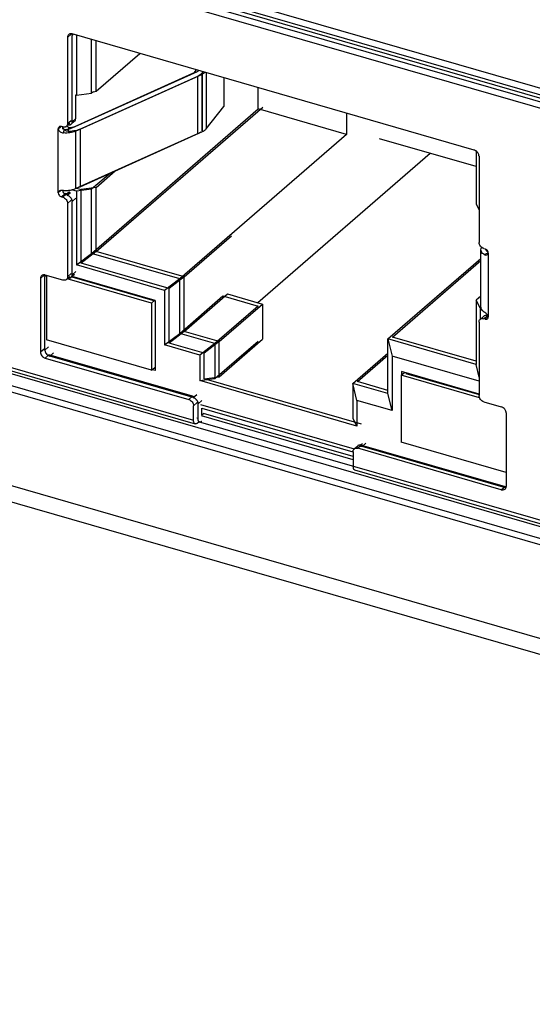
# Model space of a CAD drawing. Header units: millimetres. Extents: x 0 to 891, y -210 to 420.
# Tile 15 of 29: x 611 to 625, y 223 to 250. Entities that reach past the tile are written whole.
import ezdxf

# ---------------------------------------------------------------- set-up
doc = ezdxf.new("R2010")
doc.units = ezdxf.units.MM
doc.header["$LTSCALE"] = 0.01
doc.layers.get('0').update_dxf_attribs({"linetype": 'CONTINUOUS'})
doc.layers.add('02___PRT_ALL_AXES', color=7, linetype='CONTINUOUS')
doc.layers.add('INTF_YELLOW', color=7, linetype='CONTINUOUS')

msp = doc.modelspace()

# ---------------------------------------------------------------- linework, layer by layer
at = {"color": 7, "linetype": 'Continuous'}
for p, q in [((639.409, 243.774), (597.025, 256.009)), ((599.242, 255.196), (639.409, 243.601)), ((599.12, 255.145), (637.614, 244.033)), ((637.514, 243.773), (599.02, 254.885)), ((612.846, 249.234), (612.746, 249.147)), ((612.746, 249.147), (612.746, 246.809)), ((612.906, 249.231), (612.869, 249.199)), ((612.869, 246.86), (612.869, 249.199)), ((623.788, 246.09), (612.876, 249.24)), ((612.991, 249.206), (612.991, 247.578)), ((613.401, 247.633), (613.401, 249.088)), ((613.524, 247.684), (613.524, 249.053)), ((613.524, 247.684), (614.709, 248.711)), ((616.202, 248.21), (616.247, 248.267)), ((659.942, 222.908), (572.906, 248.033)), ((612.828, 246.678), (616.15, 248.173)), ((612.951, 246.729), (616.273, 248.224)), ((612.962, 246.603), (616.284, 248.099)), ((613.085, 246.654), (616.407, 248.15)), ((616.284, 246.54), (616.284, 248.099)), ((616.422, 248.216), (616.388, 248.173)), ((616.388, 248.173), (616.388, 246.614)), ((616.407, 246.591), (616.407, 248.15)), ((616.511, 248.191), (616.511, 246.666)), ((616.994, 248.051), (616.994, 247.271)), ((617.926, 247.205), (617.926, 247.782)), ((612.991, 247.578), (612.969, 247.585)), ((612.969, 246.947), (612.969, 247.578)), ((612.991, 247.578), (613.401, 247.633)), ((613.449, 247.674), (613.401, 247.633)), ((613.449, 247.674), (613.524, 247.684)), ((613.401, 243.286), (617.926, 247.205)), ((613.524, 243.337), (618.049, 247.256)), ((616.511, 246.666), (616.994, 247.271)), ((620.316, 246.515), (617.926, 247.205)), ((612.746, 246.809), (612.846, 246.896)), ((612.869, 246.86), (612.969, 246.947)), ((620.316, 247.092), (620.316, 246.515)), ((612.494, 246.665), (612.567, 246.728)), ((612.494, 244.933), (612.494, 246.665)), ((612.616, 246.717), (612.581, 246.727)), ((612.617, 246.653), (612.617, 246.716)), ((612.637, 246.554), (612.666, 246.653)), ((612.73, 246.747), (612.81, 246.816)), ((612.759, 246.605), (612.788, 246.704)), ((612.837, 246.784), (612.937, 246.871)), ((613.085, 246.654), (613.085, 245.096)), ((612.962, 246.603), (612.962, 245.044)), ((612.962, 245.044), (616.284, 246.54)), ((613.085, 245.096), (616.407, 246.591)), ((620.316, 246.515), (615.791, 242.596)), ((623.837, 245.643), (621.216, 246.399)), ((578.736, 245.924), (654.947, 223.924)), ((622.596, 246.001), (617.914, 241.946)), ((623.837, 246.066), (623.837, 244.621)), ((623.918, 245.922), (623.918, 243.584)), ((613.91, 245.467), (613.401, 245.027)), ((613.524, 245.078), (614.042, 245.527)), ((613.401, 245.027), (612.991, 244.972)), ((612.992, 245.058), (613.114, 245.023)), ((613.524, 245.078), (613.114, 245.023)), ((613.114, 243.022), (613.114, 245.023)), ((613.401, 243.286), (613.401, 245.027)), ((613.524, 243.337), (613.524, 245.078)), ((612.562, 244.992), (612.494, 244.933)), ((612.681, 244.908), (612.581, 244.822)), ((612.581, 244.822), (612.616, 244.811)), ((612.616, 244.811), (612.716, 244.898)), ((612.617, 244.984), (612.617, 244.995)), ((612.622, 244.988), (612.617, 244.984)), ((612.716, 244.898), (612.681, 244.908)), ((612.804, 244.959), (612.704, 244.873)), ((612.739, 244.863), (612.704, 244.873)), ((612.739, 244.863), (612.824, 244.936)), ((612.991, 244.972), (612.856, 245.011)), ((612.969, 244.782), (612.869, 244.695)), ((612.991, 244.972), (612.991, 242.971)), ((612.846, 244.731), (612.746, 244.644)), ((612.746, 244.644), (612.746, 242.652)), ((612.869, 242.703), (612.869, 244.695)), ((623.837, 244.621), (623.918, 244.469)), ((597.175, 243.755), (639.409, 231.563)), ((615.914, 242.647), (617.201, 243.762)), ((597.025, 243.625), (639.409, 231.39)), ((623.969, 243.382), (623.978, 243.423)), ((623.978, 243.423), (623.986, 243.443)), ((612.991, 242.971), (613.401, 243.286)), ((613.524, 243.337), (613.114, 243.022)), ((615.791, 242.596), (613.401, 243.286)), ((615.914, 242.647), (613.524, 243.337)), ((623.969, 241.823), (623.969, 243.382)), ((624.048, 243.417), (624.083, 243.407)), ((624.055, 243.258), (624.167, 243.302)), ((624.169, 243.295), (624.169, 241.563)), ((615.382, 242.281), (612.991, 242.971)), ((615.504, 242.332), (613.114, 243.022)), ((621.446, 240.963), (623.969, 243.148)), ((621.569, 241.014), (623.969, 243.093)), ((602.714, 242.647), (616.167, 238.763)), ((612.11, 242.691), (612.01, 242.605)), ((612.171, 242.689), (612.133, 242.656)), ((612.133, 240.664), (612.133, 242.656)), ((612.616, 242.56), (612.14, 242.697)), ((612.171, 242.688), (612.171, 240.942)), ((612.745, 242.603), (612.81, 242.659)), ((612.746, 242.652), (612.846, 242.739)), ((612.937, 242.714), (612.837, 242.627)), ((612.861, 242.648), (615.118, 241.996)), ((612.869, 242.703), (612.969, 242.79)), ((615.122, 242.01), (612.873, 242.659)), ((615.914, 242.647), (615.504, 242.332)), ((615.914, 241.166), (615.914, 242.647)), ((612.01, 242.605), (612.01, 240.613)), ((615.028, 241.936), (612.735, 242.598)), ((615.791, 242.596), (615.382, 242.281)), ((615.791, 241.115), (615.791, 242.596)), ((615.382, 242.281), (615.382, 240.8)), ((615.504, 240.851), (615.504, 242.332)), ((615.791, 241.115), (616.966, 242.132)), ((615.914, 241.166), (617.089, 242.184)), ((616.966, 242.132), (617.919, 241.857)), ((617.089, 242.184), (618.042, 241.909)), ((623.969, 242.129), (623.837, 242.014)), ((615.118, 242.013), (615.028, 241.936)), ((615.028, 241.936), (615.028, 240.117)), ((615.122, 242.01), (615.122, 240.104)), ((617.919, 241.857), (616.744, 240.84)), ((616.867, 240.891), (618.042, 241.909)), ((618.042, 241.909), (618.042, 240.956)), ((623.947, 241.809), (623.837, 242.014)), ((623.837, 242.014), (623.837, 240.273)), ((623.969, 242.046), (623.959, 242.065)), ((623.973, 241.801), (623.947, 241.809)), ((623.947, 241.809), (623.947, 241.495)), ((623.949, 241.495), (624.049, 241.582)), ((624.148, 241.598), (624.048, 241.511)), ((624.079, 241.682), (624.055, 241.699)), ((624.083, 241.501), (624.163, 241.571)), ((624.136, 241.601), (624.15, 241.614)), ((624.148, 241.598), (624.161, 241.594)), ((606.902, 241.345), (616.211, 238.658)), ((623.918, 241.419), (623.918, 239.427)), ((624.083, 241.501), (624.048, 241.511)), ((615.382, 240.8), (615.791, 241.115)), ((615.914, 241.166), (615.504, 240.851)), ((616.744, 240.84), (615.791, 241.115)), ((616.867, 240.891), (615.914, 241.166)), ((623.837, 240.36), (621.569, 241.014)), ((612.133, 240.664), (612.233, 240.751)), ((615.028, 240.117), (612.171, 240.942)), ((616.334, 240.525), (615.382, 240.8)), ((616.457, 240.576), (615.504, 240.851)), ((616.744, 240.84), (616.334, 240.525)), ((616.867, 240.891), (616.457, 240.576)), ((616.744, 239.887), (617.919, 240.905)), ((616.744, 240.84), (616.744, 239.887)), ((616.867, 239.938), (618.042, 240.956)), ((616.867, 239.938), (616.867, 240.891)), ((623.837, 240.273), (621.446, 240.963)), ((621.446, 240.963), (621.556, 240.499)), ((621.446, 239.482), (621.446, 240.963)), ((612.01, 240.613), (612.11, 240.7)), ((612.24, 240.532), (612.14, 240.446)), ((616.137, 239.407), (612.24, 240.532)), ((612.362, 240.583), (612.262, 240.497)), ((616.16, 239.372), (612.262, 240.497)), ((616.334, 240.525), (616.334, 239.832)), ((616.457, 239.884), (616.457, 240.576)), ((620.494, 239.757), (621.446, 240.582)), ((620.616, 239.809), (621.446, 240.527)), ((623.918, 239.817), (621.556, 240.499)), ((621.556, 240.499), (621.556, 239.018)), ((612.14, 240.446), (616.037, 239.321)), ((623.918, 239.93), (623.837, 240.273)), ((615.028, 240.117), (615.103, 240.182)), ((615.122, 240.104), (615.041, 240.128)), ((615.122, 240.177), (615.103, 240.182)), ((621.809, 239.978), (621.897, 240.054)), ((623.933, 239.365), (621.809, 239.978)), ((621.809, 239.978), (621.809, 238.159)), ((623.918, 239.47), (621.816, 240.077)), ((621.816, 240.077), (621.816, 239.984)), ((621.932, 240.029), (621.945, 240.04)), ((621.932, 240.029), (623.918, 239.456)), ((616.334, 239.832), (616.744, 239.887)), ((620.604, 238.6), (616.334, 239.832)), ((616.457, 239.884), (616.867, 239.938)), ((620.726, 238.651), (616.457, 239.884)), ((621.446, 239.482), (620.494, 239.757)), ((620.604, 239.293), (620.494, 239.757)), ((620.494, 239.757), (620.494, 238.805)), ((621.446, 239.569), (620.616, 239.809)), ((616.16, 239.372), (616.26, 239.458)), ((621.556, 239.018), (621.446, 239.482)), ((616.037, 239.321), (616.137, 239.407)), ((616.267, 239.24), (616.167, 239.153)), ((616.167, 238.763), (616.167, 239.153)), ((616.389, 239.291), (616.289, 239.204)), ((616.289, 238.815), (616.289, 239.204)), ((616.359, 239.184), (620.529, 237.981)), ((621.556, 239.018), (620.604, 239.293)), ((620.604, 239.293), (620.604, 238.6)), ((624.048, 239.26), (624.524, 239.122)), ((620.497, 237.687), (616.382, 238.875)), ((616.389, 239.083), (620.495, 237.898)), ((616.389, 238.901), (616.389, 239.083)), ((616.389, 238.901), (616.439, 238.945)), ((620.497, 237.773), (616.439, 238.945)), ((624.654, 238.955), (624.654, 236.963)), ((616.259, 238.823), (616.289, 238.815)), ((616.267, 238.677), (616.312, 238.716)), ((616.281, 238.725), (616.334, 238.709)), ((616.354, 238.71), (629.807, 234.826)), ((620.494, 238.805), (620.604, 238.6)), ((620.727, 238.082), (620.627, 237.996)), ((620.751, 238.117), (620.72, 238.09)), ((620.727, 238.082), (624.624, 236.957)), ((620.849, 238.133), (620.749, 238.047)), ((624.654, 237.338), (621.809, 238.159)), ((620.497, 237.903), (620.497, 237.513)), ((620.529, 237.979), (620.629, 238.066)), ((624.524, 236.871), (620.627, 237.996)), ((624.633, 236.926), (620.749, 238.047)), ((620.541, 237.408), (629.851, 234.72)), ((624.524, 236.871), (624.624, 236.957))]:
    msp.add_line(p, q, dxfattribs=at)
for centre, radius, start, end in [((612.971, 249.203), 0.102, 158.3474, 164.928), ((612.654, 246.849), 0.138, 253.8505, 261.4517), ((612.694, 247.05), 0.398, 265.8546, 274.2546), ((612.762, 246.773), 0.166, 236.0155, 245.8728), ((612.659, 246.797), 0.0843, 305.428, 310.9823), ((612.817, 247.101), 0.398, 265.8546, 274.2546), ((612.782, 246.848), 0.0843, 304.9634, 310.9817), ((612.781, 246.849), 0.0854, 311.0106, 320.7885), ((612.832, 247.011), 0.306, 283.2584, 286.234), ((612.817, 247.399), 0.796, 265.8546, 274.2546), ((616.245, 246.952), 0.395, 294.1634, 298.9667), ((612.893, 245.523), 0.468, 289.9813, 294.1733), ((612.737, 244.991), 0.121, 202.9703, 206.3206), ((612.694, 245.789), 0.796, 265.8546, 274.2546), ((612.744, 244.993), 0.127, 229.1084, 234.9749), ((612.696, 245.764), 0.771, 274.2542, 275.286), ((612.674, 244.676), 0.199, 37.8132, 40.1736), ((612.235, 242.66), 0.102, 158.3474, 164.928), ((612.782, 242.691), 0.0843, 304.9634, 310.9817), ((612.781, 242.692), 0.0854, 311.0106, 320.7885), ((612.773, 242.697), 0.095, 334.6318, 338.3702), ((612.659, 242.64), 0.0843, 305.428, 310.9823), ((624.105, 241.518), 0.0843, 125.428, 130.9823), ((624.109, 241.465), 0.139, 73.8681, 79.9826), ((624.133, 241.44), 0.128, 81.4345, 85.1948), ((624.132, 241.43), 0.138, 73.8512, 81.3953), ((612.312, 240.675), 0.181, 200.4899, 207.7129), ((616.094, 239.185), 0.199, 37.8132, 40.1736), ((616.452, 238.763), 0.285, 179.994, 181.4041), ((620.688, 237.949), 0.139, 73.8681, 79.9826), ((620.684, 238.002), 0.0843, 125.428, 130.9823), ((624.53, 236.963), 0.124, 355.9495, 0.0127)]:
    msp.add_arc(centre, radius, start, end, dxfattribs=at)
for points, knots in [([(612.778, 249.223), (612.767, 249.214), (612.751, 249.19), (612.746, 249.162), (612.746, 249.147)], [0, 0, 0, 0, 0.480096, 1, 1, 1, 1]), ([(612.847, 249.245), (612.834, 249.246), (612.809, 249.243), (612.787, 249.231), (612.778, 249.223)], [0, 0, 0, 0, 0.517009, 1, 1, 1, 1]), ([(616.273, 248.224), (616.277, 248.226), (616.291, 248.233), (616.304, 248.241), (616.312, 248.249)], [0, 0, 0, 0, 0.269843, 1, 1, 1, 1]), ([(616.15, 248.173), (616.154, 248.175), (616.168, 248.182), (616.181, 248.19), (616.19, 248.197)], [0, 0, 0, 0, 0.269843, 1, 1, 1, 1]), ([(616.363, 248.147), (616.357, 248.143), (616.333, 248.124), (616.306, 248.109), (616.284, 248.099)], [0, 0, 0, 0, 0.230544, 1, 1, 1, 1]), ([(616.388, 248.173), (616.386, 248.171), (616.378, 248.162), (616.37, 248.153), (616.363, 248.147)], [0, 0, 0, 0, 0.240161, 1, 1, 1, 1]), ([(616.485, 248.199), (616.48, 248.194), (616.456, 248.175), (616.428, 248.16), (616.407, 248.15)], [0, 0, 0, 0, 0.230544, 1, 1, 1, 1]), ([(612.937, 246.871), (612.947, 246.88), (612.964, 246.904), (612.969, 246.932), (612.969, 246.947)], [0, 0, 0, 0, 0.480096, 1, 1, 1, 1]), ([(612.515, 246.716), (612.509, 246.71), (612.497, 246.694), (612.494, 246.675), (612.494, 246.665)], [0, 0, 0, 0, 0.480096, 1, 1, 1, 1]), ([(612.494, 246.665), (612.494, 246.65), (612.508, 246.618), (612.554, 246.572), (612.604, 246.557), (612.637, 246.554)], [0, 0, 0, 0, 0.238993, 0.494217, 1, 1, 1, 1]), ([(612.581, 246.727), (612.569, 246.73), (612.546, 246.733), (612.524, 246.723), (612.515, 246.716)], [0, 0, 0, 0, 0.526605, 1, 1, 1, 1]), ([(612.708, 246.728), (612.699, 246.722), (612.685, 246.716), (612.67, 246.713), (612.666, 246.712)], [0, 0, 0, 0, 0.741367, 1, 1, 1, 1]), ([(612.724, 246.653), (612.731, 246.653), (612.757, 246.656), (612.783, 246.661), (612.801, 246.667)], [0, 0, 0, 0, 0.259728, 1, 1, 1, 1]), ([(612.746, 246.809), (612.746, 246.805), (612.745, 246.789), (612.741, 246.773), (612.736, 246.762)], [0, 0, 0, 0, 0.260299, 1, 1, 1, 1]), ([(612.869, 246.86), (612.869, 246.856), (612.868, 246.84), (612.864, 246.824), (612.859, 246.813)], [0, 0, 0, 0, 0.260299, 1, 1, 1, 1]), ([(613.085, 246.654), (613.07, 246.648), (613.003, 246.622), (612.931, 246.609), (612.876, 246.605)], [0, 0, 0, 0, 0.23017, 1, 1, 1, 1]), ([(612.962, 246.603), (612.914, 246.582), (612.806, 246.554), (612.695, 246.55), (612.637, 246.554)], [0, 0, 0, 0, 0.475569, 1, 1, 1, 1]), ([(616.284, 246.54), (616.292, 246.543), (616.319, 246.557), (616.346, 246.574), (616.363, 246.589)], [0, 0, 0, 0, 0.269843, 1, 1, 1, 1]), ([(623.838, 246.065), (623.834, 246.068), (623.818, 246.078), (623.801, 246.086), (623.788, 246.09)], [0, 0, 0, 0, 0.258277, 1, 1, 1, 1]), ([(623.918, 245.922), (623.918, 245.931), (623.914, 245.968), (623.897, 246.003), (623.88, 246.025)], [0, 0, 0, 0, 0.235915, 1, 1, 1, 1]), ([(612.865, 245.012), (612.874, 245.014), (612.907, 245.023), (612.939, 245.034), (612.962, 245.044)], [0, 0, 0, 0, 0.262267, 1, 1, 1, 1]), ([(612.988, 245.063), (612.993, 245.065), (613.015, 245.07), (613.037, 245.077), (613.053, 245.083)], [0, 0, 0, 0, 0.25716, 1, 1, 1, 1]), ([(612.51, 244.969), (612.508, 244.967), (612.499, 244.957), (612.494, 244.943), (612.494, 244.933)], [0, 0, 0, 0, 0.24407, 1, 1, 1, 1]), ([(612.494, 244.933), (612.494, 244.909), (612.514, 244.86), (612.557, 244.829), (612.581, 244.822)], [0, 0, 0, 0, 0.494087, 1, 1, 1, 1]), ([(612.571, 244.994), (612.565, 244.993), (612.544, 244.989), (612.522, 244.981), (612.51, 244.969)], [0, 0, 0, 0, 0.269938, 1, 1, 1, 1]), ([(612.616, 244.811), (612.652, 244.801), (612.716, 244.754), (612.746, 244.681), (612.746, 244.644)], [0, 0, 0, 0, 0.505913, 1, 1, 1, 1]), ([(612.617, 244.984), (612.617, 244.981), (612.618, 244.967), (612.622, 244.954), (612.626, 244.944)], [0, 0, 0, 0, 0.238334, 1, 1, 1, 1]), ([(612.766, 244.874), (612.762, 244.876), (612.747, 244.886), (612.729, 244.894), (612.716, 244.898)], [0, 0, 0, 0, 0.258277, 1, 1, 1, 1]), ([(612.739, 244.863), (612.747, 244.86), (612.78, 244.848), (612.808, 244.825), (612.825, 244.804)], [0, 0, 0, 0, 0.239337, 1, 1, 1, 1]), ([(612.767, 244.996), (612.776, 244.997), (612.808, 245.001), (612.841, 245.006), (612.865, 245.012)], [0, 0, 0, 0, 0.255408, 1, 1, 1, 1]), ([(612.831, 244.798), (612.834, 244.793), (612.848, 244.773), (612.859, 244.751), (612.863, 244.734)], [0, 0, 0, 0, 0.255915, 1, 1, 1, 1]), ([(624.048, 243.417), (624.012, 243.427), (623.948, 243.474), (623.918, 243.548), (623.918, 243.584)], [0, 0, 0, 0, 0.505913, 1, 1, 1, 1]), ([(623.997, 243.308), (623.993, 243.314), (623.978, 243.336), (623.969, 243.362), (623.969, 243.382)], [0, 0, 0, 0, 0.271273, 1, 1, 1, 1]), ([(624.055, 243.258), (624.05, 243.261), (624.028, 243.276), (624.009, 243.293), (623.997, 243.308)], [0, 0, 0, 0, 0.270245, 1, 1, 1, 1]), ([(624.055, 243.258), (624.07, 243.249), (624.101, 243.237), (624.136, 243.245), (624.149, 243.255)], [0, 0, 0, 0, 0.504339, 1, 1, 1, 1]), ([(624.116, 243.39), (624.114, 243.392), (624.103, 243.399), (624.092, 243.404), (624.083, 243.407)], [0, 0, 0, 0, 0.258277, 1, 1, 1, 1]), ([(624.12, 243.359), (624.118, 243.362), (624.109, 243.374), (624.102, 243.387), (624.099, 243.397)], [0, 0, 0, 0, 0.262683, 1, 1, 1, 1]), ([(624.162, 243.32), (624.158, 243.323), (624.143, 243.335), (624.129, 243.348), (624.12, 243.359)], [0, 0, 0, 0, 0.265845, 1, 1, 1, 1]), ([(624.149, 243.255), (624.152, 243.257), (624.163, 243.267), (624.17, 243.283), (624.169, 243.295)], [0, 0, 0, 0, 0.238931, 1, 1, 1, 1]), ([(624.169, 243.295), (624.169, 243.298), (624.169, 243.31), (624.166, 243.322), (624.163, 243.33)], [0, 0, 0, 0, 0.240009, 1, 1, 1, 1]), ([(612.042, 242.681), (612.031, 242.672), (612.015, 242.648), (612.01, 242.619), (612.01, 242.605)], [0, 0, 0, 0, 0.480096, 1, 1, 1, 1]), ([(612.111, 242.702), (612.098, 242.703), (612.073, 242.701), (612.051, 242.689), (612.042, 242.681)], [0, 0, 0, 0, 0.517009, 1, 1, 1, 1]), ([(612.746, 242.652), (612.746, 242.648), (612.745, 242.632), (612.741, 242.616), (612.736, 242.605)], [0, 0, 0, 0, 0.260299, 1, 1, 1, 1]), ([(612.666, 242.555), (612.662, 242.555), (612.645, 242.554), (612.628, 242.556), (612.616, 242.56)], [0, 0, 0, 0, 0.240571, 1, 1, 1, 1]), ([(612.708, 242.571), (612.699, 242.565), (612.685, 242.559), (612.67, 242.556), (612.666, 242.555)], [0, 0, 0, 0, 0.741367, 1, 1, 1, 1]), ([(623.969, 241.823), (623.969, 241.817), (623.972, 241.79), (623.985, 241.765), (623.997, 241.749)], [0, 0, 0, 0, 0.237488, 1, 1, 1, 1]), ([(623.997, 241.749), (624.001, 241.745), (624.018, 241.725), (624.039, 241.709), (624.055, 241.699)], [0, 0, 0, 0, 0.230777, 1, 1, 1, 1]), ([(624.098, 241.602), (624.094, 241.602), (624.079, 241.599), (624.065, 241.593), (624.056, 241.587)], [0, 0, 0, 0, 0.258633, 1, 1, 1, 1]), ([(624.139, 241.629), (624.134, 241.634), (624.116, 241.654), (624.095, 241.671), (624.079, 241.682)], [0, 0, 0, 0, 0.264936, 1, 1, 1, 1]), ([(624.148, 241.512), (624.155, 241.518), (624.166, 241.534), (624.169, 241.553), (624.169, 241.563)], [0, 0, 0, 0, 0.480096, 1, 1, 1, 1]), ([(624.169, 241.563), (624.17, 241.565), (624.169, 241.576), (624.165, 241.587), (624.162, 241.594)], [0, 0, 0, 0, 0.237364, 1, 1, 1, 1]), ([(623.918, 241.419), (623.918, 241.434), (623.922, 241.462), (623.939, 241.486), (623.949, 241.495)], [0, 0, 0, 0, 0.519904, 1, 1, 1, 1]), ([(623.949, 241.495), (623.962, 241.505), (623.995, 241.52), (624.03, 241.516), (624.048, 241.511)], [0, 0, 0, 0, 0.473395, 1, 1, 1, 1]), ([(624.083, 241.501), (624.094, 241.498), (624.118, 241.495), (624.14, 241.505), (624.148, 241.512)], [0, 0, 0, 0, 0.526605, 1, 1, 1, 1]), ([(612.01, 240.613), (612.01, 240.576), (612.04, 240.503), (612.104, 240.456), (612.14, 240.446)], [0, 0, 0, 0, 0.494087, 1, 1, 1, 1]), ([(612.133, 240.664), (612.133, 240.66), (612.133, 240.642), (612.138, 240.624), (612.143, 240.611)], [0, 0, 0, 0, 0.240009, 1, 1, 1, 1]), ([(624.048, 239.26), (624.012, 239.27), (623.948, 239.317), (623.918, 239.391), (623.918, 239.427)], [0, 0, 0, 0, 0.505913, 1, 1, 1, 1]), ([(616.037, 239.321), (616.073, 239.31), (616.137, 239.264), (616.167, 239.19), (616.167, 239.153)], [0, 0, 0, 0, 0.505913, 1, 1, 1, 1]), ([(616.187, 239.383), (616.183, 239.385), (616.167, 239.396), (616.15, 239.403), (616.137, 239.407)], [0, 0, 0, 0, 0.258277, 1, 1, 1, 1]), ([(616.16, 239.372), (616.168, 239.369), (616.2, 239.357), (616.229, 239.334), (616.246, 239.314)], [0, 0, 0, 0, 0.239337, 1, 1, 1, 1]), ([(616.251, 239.307), (616.255, 239.302), (616.269, 239.283), (616.279, 239.26), (616.284, 239.243)], [0, 0, 0, 0, 0.255915, 1, 1, 1, 1]), ([(624.574, 239.098), (624.57, 239.101), (624.554, 239.111), (624.537, 239.118), (624.524, 239.122)], [0, 0, 0, 0, 0.258277, 1, 1, 1, 1]), ([(624.654, 238.955), (624.654, 238.964), (624.65, 239), (624.633, 239.035), (624.616, 239.058)], [0, 0, 0, 0, 0.235915, 1, 1, 1, 1]), ([(616.211, 238.658), (616.205, 238.66), (616.187, 238.672), (616.171, 238.708), (616.167, 238.739), (616.167, 238.756)], [0, 0, 0, 0, 0.183629, 0.531172, 1, 1, 1, 1]), ([(616.267, 238.677), (616.258, 238.669), (616.241, 238.658), (616.22, 238.655), (616.211, 238.658)], [0, 0, 0, 0, 0.560836, 1, 1, 1, 1]), ([(616.297, 238.755), (616.296, 238.759), (616.291, 238.779), (616.289, 238.799), (616.289, 238.815)], [0, 0, 0, 0, 0.225087, 1, 1, 1, 1]), ([(616.319, 238.718), (616.316, 238.72), (616.306, 238.73), (616.3, 238.744), (616.297, 238.755)], [0, 0, 0, 0, 0.218818, 1, 1, 1, 1]), ([(616.389, 238.728), (616.386, 238.725), (616.375, 238.716), (616.361, 238.71), (616.351, 238.708)], [0, 0, 0, 0, 0.285298, 1, 1, 1, 1]), ([(620.712, 238.086), (620.699, 238.088), (620.671, 238.089), (620.645, 238.078), (620.635, 238.071)], [0, 0, 0, 0, 0.521097, 1, 1, 1, 1]), ([(620.497, 237.903), (620.497, 237.918), (620.502, 237.946), (620.518, 237.97), (620.529, 237.979)], [0, 0, 0, 0, 0.519904, 1, 1, 1, 1]), ([(620.529, 237.979), (620.541, 237.99), (620.574, 238.004), (620.609, 238.001), (620.627, 237.996)], [0, 0, 0, 0, 0.473395, 1, 1, 1, 1]), ([(620.497, 237.513), (620.497, 237.5), (620.499, 237.463), (620.516, 237.415), (620.541, 237.408)], [0, 0, 0, 0, 0.336564, 1, 1, 1, 1]), ([(624.524, 236.871), (624.541, 236.866), (624.577, 236.862), (624.61, 236.877), (624.622, 236.887)], [0, 0, 0, 0, 0.526605, 1, 1, 1, 1]), ([(624.622, 236.887), (624.631, 236.895), (624.647, 236.916), (624.653, 236.941), (624.654, 236.954)], [0, 0, 0, 0, 0.482798, 1, 1, 1, 1])]:
    msp.add_open_spline(points, degree=3, knots=knots, dxfattribs=at)
for points in [[(612.876, 249.24), (612.867, 249.242), (612.857, 249.244), (612.847, 249.245)], [(612.873, 249.229), (612.87, 249.219), (612.869, 249.209), (612.869, 249.199)], [(616.19, 248.197), (616.194, 248.201), (616.198, 248.206), (616.202, 248.21)], [(612.617, 246.716), (612.617, 246.712), (612.617, 246.707), (612.619, 246.702)], [(612.619, 246.702), (612.622, 246.689), (612.629, 246.677), (612.637, 246.666)], [(612.666, 246.712), (612.656, 246.711), (612.645, 246.711), (612.634, 246.713)], [(612.637, 246.666), (612.646, 246.654), (612.657, 246.644), (612.67, 246.635)], [(612.736, 246.762), (612.731, 246.751), (612.723, 246.741), (612.714, 246.733)], [(612.731, 246.746), (612.737, 246.736), (612.744, 246.726), (612.753, 246.719)], [(612.789, 246.763), (612.777, 246.762), (612.765, 246.762), (612.753, 246.765)], [(612.753, 246.719), (612.757, 246.716), (612.762, 246.713), (612.768, 246.71)], [(612.768, 246.71), (612.774, 246.707), (612.781, 246.705), (612.788, 246.704)], [(612.83, 246.779), (612.818, 246.771), (612.803, 246.765), (612.789, 246.763)], [(612.801, 246.667), (612.81, 246.67), (612.819, 246.674), (612.828, 246.678)], [(612.846, 246.704), (612.865, 246.706), (612.884, 246.708), (612.902, 246.713)], [(612.859, 246.813), (612.856, 246.807), (612.852, 246.8), (612.847, 246.795)], [(612.918, 246.717), (612.929, 246.72), (612.94, 246.724), (612.951, 246.729)], [(616.463, 246.622), (616.471, 246.628), (616.478, 246.634), (616.485, 246.64)], [(616.485, 246.64), (616.495, 246.648), (616.503, 246.656), (616.511, 246.666)], [(612.695, 246.622), (612.704, 246.617), (612.714, 246.614), (612.725, 246.611)], [(612.725, 246.611), (612.736, 246.608), (612.748, 246.606), (612.759, 246.605)], [(616.436, 246.606), (616.445, 246.611), (616.454, 246.616), (616.463, 246.622)], [(623.88, 246.025), (623.868, 246.04), (623.854, 246.054), (623.838, 246.065)], [(612.599, 244.996), (612.59, 244.995), (612.58, 244.995), (612.571, 244.994)], [(612.637, 244.995), (612.624, 244.996), (612.612, 244.996), (612.599, 244.996)], [(612.619, 244.998), (612.617, 244.994), (612.617, 244.989), (612.617, 244.984)], [(612.629, 244.938), (612.636, 244.922), (612.647, 244.908), (612.66, 244.897)], [(612.67, 244.889), (612.68, 244.882), (612.692, 244.876), (612.704, 244.873)], [(612.863, 244.734), (612.867, 244.721), (612.869, 244.708), (612.869, 244.695)], [(624.163, 243.33), (624.154, 243.354), (624.137, 243.376), (624.116, 243.39)], [(612.14, 242.697), (612.13, 242.7), (612.121, 242.702), (612.111, 242.702)], [(612.136, 242.687), (612.134, 242.677), (612.133, 242.666), (612.133, 242.656)], [(612.83, 242.622), (612.818, 242.614), (612.803, 242.608), (612.789, 242.607)], [(612.859, 242.656), (612.856, 242.65), (612.852, 242.644), (612.847, 242.638)], [(612.869, 242.703), (612.869, 242.689), (612.866, 242.675), (612.861, 242.662)], [(612.736, 242.605), (612.731, 242.594), (612.723, 242.584), (612.714, 242.576)], [(612.789, 242.607), (612.777, 242.605), (612.765, 242.606), (612.753, 242.608)], [(624.133, 241.601), (624.122, 241.603), (624.109, 241.604), (624.098, 241.602)], [(624.12, 241.567), (624.128, 241.568), (624.136, 241.568), (624.144, 241.567)], [(624.153, 241.611), (624.148, 241.617), (624.144, 241.623), (624.139, 241.629)], [(624.162, 241.594), (624.159, 241.6), (624.156, 241.605), (624.153, 241.611)], [(612.152, 240.59), (612.169, 240.557), (612.197, 240.528), (612.23, 240.511)], [(612.23, 240.511), (612.24, 240.505), (612.251, 240.5), (612.262, 240.497)], [(616.284, 239.243), (616.287, 239.23), (616.289, 239.217), (616.289, 239.204)], [(624.616, 239.058), (624.604, 239.073), (624.59, 239.087), (624.574, 239.098)], [(616.334, 238.709), (616.328, 238.711), (616.323, 238.714), (616.319, 238.718)], [(616.351, 238.708), (616.345, 238.707), (616.339, 238.708), (616.334, 238.709)], [(620.699, 238.051), (620.707, 238.052), (620.715, 238.052), (620.723, 238.052)], [(620.723, 238.052), (620.732, 238.051), (620.741, 238.049), (620.749, 238.047)], [(624.654, 236.952), (624.644, 236.953), (624.634, 236.954), (624.624, 236.957)]]:
    msp.add_open_spline(points, degree=3, dxfattribs=at)
at = {"layer": '02___PRT_ALL_AXES', "color": 3, "linetype": 'Continuous'}
msp.add_line((639.409, 231.881), (597.415, 244.003), dxfattribs=at)
at = {"layer": 'INTF_YELLOW', "color": 2, "linetype": 'Continuous'}
msp.add_line((639.026, 243.51), (597.508, 255.495), dxfattribs=at)

doc.saveas('drawing.dxf')
